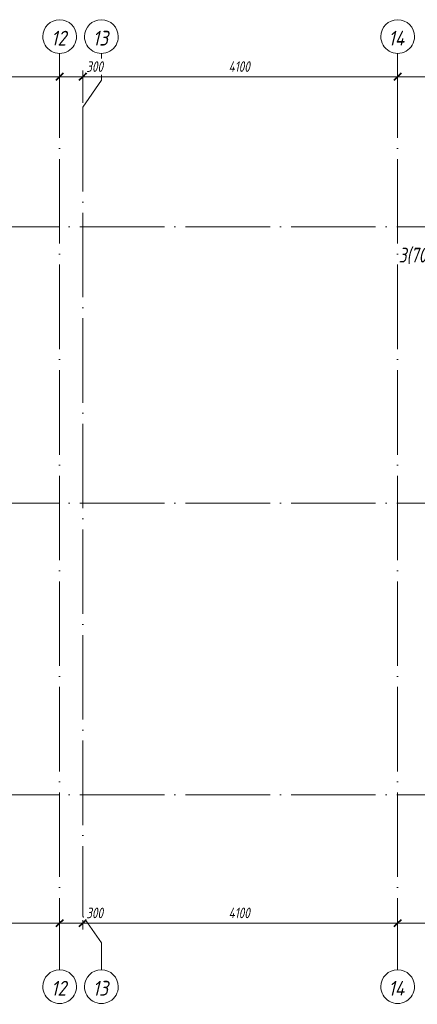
# Model space of a CAD drawing. Header units: millimetres. Extents: x 25797 to 55815, y 6273 to 19097.
# Tile 6 of 10: x 40580 to 45756, y 6273 to 19097. Entities that reach past the tile are written whole.
import ezdxf

# ---------------------------------------------------------------- set-up
doc = ezdxf.new("R2010")
doc.units = ezdxf.units.MM
doc.linetypes.add('ADSK_Линия сетки', pattern=[1375, 1100, -137.5, 0, -137.5])
doc.linetypes.add('ADSK_Пунктирная_п5', pattern=[275, 0, -275])
for name, color, linetype, lineweight in [('A-____-____-DIMS', 211, 'Continuous', 9), ('A-____-____-DIMS-55', 211, 'Continuous', 9), ('G-____-____-SYMB', 111, 'ADSK_Пунктирная_п5', 20), ('S-GRID-____-IDEN', 1, 'Continuous', 20), ('S-GRID-____-OTLN', 1, 'Continuous', 9)]:
    doc.layers.add(name, color=color, linetype=linetype, lineweight=lineweight)
doc.styles.add('GOST Common_I', font='GOST Common Italic.ttf', dxfattribs={"width": 0.9, "height": 192.5})
doc.styles.add('GOST Common_I_1', font='GOST Common Italic.ttf', dxfattribs={"width": 0.8, "height": 137.5})
doc.styles.add('GOST Common_I_2', font='GOST Common Italic.ttf', dxfattribs={"width": 0.8, "height": 192.5})
doc.dimstyles.new('ADSK_Округление_5мм__Узкий_', dxfattribs={"dimscale": 304.8, "dimtxt": 0.453694, "dimasz": 0.324803, "dimexe": 0.270669, "dimexo": 0.000592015, "dimgap": 0.072178, "dimtad": 1, "dimdec": 0, "dimlfac": 304.8, "dimrnd": 5, "dimdsep": 46, "dimtxsty": 'GOST Common_I_1', "dimblk1": 'OBLIQUE', "dimblk2": 'OBLIQUE', "dimsah": 1, "dimcen": 0.09, "dimdle": 0.270669, "dimazin": 0, "dimtfac": 1, "dimtdec": 4, "dimtix": 1, "dimtmove": 0, "dimatfit": 3, "dimfxl": 1, "dimtvp": 1, "dimtfill": 1, "dimtolj": 1, "dimtzin": 0, "dimlwd": 20, "dimlwe": 20, "dimarcsym": 2})
doc.dimstyles.new('ADSK_Округление_5мм__Узкий__1', dxfattribs={"dimscale": 304.8, "dimtxt": 0.453694, "dimasz": 0.324803, "dimexe": 0.270669, "dimexo": 0.000592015, "dimgap": 0.072178, "dimtad": 1, "dimdec": 0, "dimlfac": 304.8, "dimrnd": 5, "dimdsep": 46, "dimtxsty": 'GOST Common_I_1', "dimblk1": 'OBLIQUE', "dimblk2": 'OBLIQUE', "dimsah": 1, "dimcen": 0.09, "dimdle": 0.270669, "dimazin": 0, "dimtfac": 1, "dimtdec": 4, "dimtix": 1, "dimtmove": 1, "dimatfit": 3, "dimfxl": 1, "dimtvp": 1, "dimtfill": 1, "dimtolj": 1, "dimtzin": 0, "dimlwd": 20, "dimlwe": 20, "dimarcsym": 2})

# ---------------------------------------------------------------- blocks, each defined once
blk = doc.blocks.new('Ось сетки - Круг_Ø8 мм-6408-КЖ1_ПЭ_ВЭ16_Армирование_Горизонтальное')
at = {"layer": 'S-GRID-____-IDEN'}
for start, end in [(90, 270), (270, 90)]:
    blk.add_arc((26017, 9000), 220, start, end, dxfattribs=at)
blk = doc.blocks.new('DIMBLOCK6-КЖ1_ПЭ_ВЭ16_Армирование_Горизонтальное')
at = {"layer": 'A-____-____-DIMS-55', "lineweight": 40}
for p, q in [((37000, 7330), (36951, 7281)), ((37000, 7330), (37050, 7380)), ((41100, 7330), (41050, 7281)), ((41100, 7330), (41149, 7380))]:
    blk.add_line(p, q, dxfattribs=at)
at = {"layer": 'A-____-____-DIMS-55', "lineweight": 20}
for p, q in [((37000, 7330), (37000, 7345)), ((37000, 7330), (41100, 7330)), ((37000, 7330), (37000, 7248)), ((41100, 7330), (41100, 7345)), ((41100, 7330), (41100, 7248))]:
    blk.add_line(p, q, dxfattribs=at)
at = {"layer": 'A-____-____-DIMS-55', "color": 0, "lineweight": 20, "insert": (38900, 7532), "char_height": 137.5, "width": 360.01, "attachment_point": 1, "line_spacing_factor": 1.022761, "style": 'GOST Common_I_1', "bg_fill": 3, "box_fill_scale": 1.25, "bg_fill_color": 256, "bg_fill_true_color": 13158600, "bg_fill_transparency": 0}
blk.add_mtext('4100', dxfattribs=at)
blk = doc.blocks.new('_Oblique')
at = {"color": 0, "linetype": 'ByBlock', "lineweight": -2}
blk.add_line((-0.5, -0.5), (0.5, 0.5), dxfattribs=at)
blk = doc.blocks.new('DIMBLOCK7-КЖ1_ПЭ_ВЭ16_Армирование_Горизонтальное')
at = {"layer": 'A-____-____-DIMS-55', "lineweight": 40}
for p, q in [((41100, 7330), (41050, 7281)), ((41100, 7330), (41149, 7380)), ((41400, 7330), (41350, 7281)), ((41400, 7330), (41449, 7380))]:
    blk.add_line(p, q, dxfattribs=at)
at = {"layer": 'A-____-____-DIMS-55', "lineweight": 20}
for p, q in [((41100, 7330), (41100, 7345)), ((41100, 7330), (41400, 7330)), ((41100, 7330), (41100, 7248)), ((41420, 7330), (41250, 7330)), ((41400, 7330), (41400, 7367)), ((41400, 7330), (41400, 7248)), ((41679, 7330), (41420, 7330))]:
    blk.add_line(p, q, dxfattribs=at)
at = {"layer": 'A-____-____-DIMS-55', "color": 0, "lineweight": 20, "insert": (41447, 7532), "char_height": 137.5, "width": 278.45, "attachment_point": 1, "line_spacing_factor": 1.022761, "style": 'GOST Common_I_1', "bg_fill": 3, "box_fill_scale": 1.25, "bg_fill_color": 256, "bg_fill_true_color": 13158600, "bg_fill_transparency": 0}
blk.add_mtext('300', dxfattribs=at)
blk = doc.blocks.new('DIMBLOCK8-КЖ1_ПЭ_ВЭ16_Армирование_Горизонтальное')
at = {"layer": 'A-____-____-DIMS-55', "lineweight": 40}
for p, q in [((41400, 7330), (41350, 7281)), ((41400, 7330), (41449, 7380)), ((45500, 7330), (45451, 7281)), ((45500, 7330), (45550, 7380))]:
    blk.add_line(p, q, dxfattribs=at)
at = {"layer": 'A-____-____-DIMS-55', "lineweight": 20}
for p, q in [((41400, 7330), (41400, 7367)), ((41400, 7330), (45500, 7330)), ((41400, 7330), (41400, 7248)), ((45500, 7330), (45500, 7345)), ((45500, 7330), (45500, 7248))]:
    blk.add_line(p, q, dxfattribs=at)
at = {"layer": 'A-____-____-DIMS-55', "color": 0, "lineweight": 20, "insert": (43300, 7532), "char_height": 137.5, "width": 360.01, "attachment_point": 1, "line_spacing_factor": 1.022761, "style": 'GOST Common_I_1', "bg_fill": 3, "box_fill_scale": 1.25, "bg_fill_color": 256, "bg_fill_true_color": 13158600, "bg_fill_transparency": 0}
blk.add_mtext('4100', dxfattribs=at)
blk = doc.blocks.new('DIMBLOCK9-КЖ1_ПЭ_ВЭ16_Армирование_Горизонтальное')
at = {"layer": 'A-____-____-DIMS-55', "lineweight": 40}
for p, q in [((45500, 7330), (45451, 7281)), ((45500, 7330), (45550, 7380)), ((47250, 7330), (47201, 7281)), ((47250, 7330), (47300, 7380))]:
    blk.add_line(p, q, dxfattribs=at)
at = {"layer": 'A-____-____-DIMS-55', "lineweight": 20}
for p, q in [((45500, 7330), (45500, 7345)), ((45500, 7330), (47250, 7330)), ((45500, 7330), (45500, 7248)), ((47250, 7330), (47250, 7345)), ((47250, 7330), (47250, 7248))]:
    blk.add_line(p, q, dxfattribs=at)
at = {"layer": 'A-____-____-DIMS-55', "color": 0, "lineweight": 20, "insert": (46231, 7532), "char_height": 137.5, "width": 345.95, "attachment_point": 1, "line_spacing_factor": 1.022761, "style": 'GOST Common_I_1', "bg_fill": 3, "box_fill_scale": 1.25, "bg_fill_color": 256, "bg_fill_true_color": 13158600, "bg_fill_transparency": 0}
blk.add_mtext('1750', dxfattribs=at)
blk = doc.blocks.new('DIMBLOCK18-КЖ1_ПЭ_ВЭ16_Армирование_Горизонтальное')
at = {"layer": 'A-____-____-DIMS-55', "lineweight": 40}
for p, q in [((37000, 18354), (36951, 18304)), ((37000, 18354), (37050, 18403)), ((41100, 18354), (41051, 18304)), ((41100, 18354), (41150, 18403))]:
    blk.add_line(p, q, dxfattribs=at)
at = {"layer": 'A-____-____-DIMS-55', "lineweight": 20}
for p, q in [((37000, 18354), (37000, 18369)), ((37000, 18354), (41100, 18354)), ((37000, 18354), (37000, 18271)), ((41100, 18354), (41100, 18369)), ((41100, 18354), (41100, 18271))]:
    blk.add_line(p, q, dxfattribs=at)
at = {"layer": 'A-____-____-DIMS-55', "color": 0, "lineweight": 20, "insert": (38900, 18555), "char_height": 137.5, "width": 360.01, "attachment_point": 1, "line_spacing_factor": 1.022761, "style": 'GOST Common_I_1', "bg_fill": 3, "box_fill_scale": 1.25, "bg_fill_color": 256, "bg_fill_true_color": 13158600, "bg_fill_transparency": 0}
blk.add_mtext('4100', dxfattribs=at)
blk = doc.blocks.new('DIMBLOCK19-КЖ1_ПЭ_ВЭ16_Армирование_Горизонтальное')
at = {"layer": 'A-____-____-DIMS-55', "lineweight": 40}
for p, q in [((41100, 18354), (41051, 18304)), ((41100, 18354), (41150, 18403)), ((41400, 18354), (41350, 18304)), ((41400, 18354), (41449, 18403))]:
    blk.add_line(p, q, dxfattribs=at)
at = {"layer": 'A-____-____-DIMS-55', "lineweight": 20}
for p, q in [((41100, 18354), (41100, 18369)), ((41100, 18354), (41400, 18354)), ((41100, 18354), (41100, 18271)), ((41420, 18354), (41250, 18354)), ((41400, 18354), (41400, 18436)), ((41400, 18354), (41400, 18014)), ((41679, 18354), (41420, 18354))]:
    blk.add_line(p, q, dxfattribs=at)
at = {"layer": 'A-____-____-DIMS-55', "color": 0, "lineweight": 20, "insert": (41447, 18555), "char_height": 137.5, "width": 278.45, "attachment_point": 1, "line_spacing_factor": 1.022761, "style": 'GOST Common_I_1', "bg_fill": 3, "box_fill_scale": 1.25, "bg_fill_color": 256, "bg_fill_true_color": 13158600, "bg_fill_transparency": 0}
blk.add_mtext('300', dxfattribs=at)
blk = doc.blocks.new('DIMBLOCK20-КЖ1_ПЭ_ВЭ16_Армирование_Горизонтальное')
at = {"layer": 'A-____-____-DIMS-55', "lineweight": 40}
for p, q in [((41400, 18354), (41350, 18304)), ((41400, 18354), (41449, 18403)), ((45500, 18354), (45451, 18304)), ((45500, 18354), (45550, 18403))]:
    blk.add_line(p, q, dxfattribs=at)
at = {"layer": 'A-____-____-DIMS-55', "lineweight": 20}
for p, q in [((41400, 18354), (41400, 18436)), ((41400, 18354), (45500, 18354)), ((41400, 18354), (41400, 18014)), ((45500, 18354), (45500, 18369)), ((45500, 18354), (45500, 18271))]:
    blk.add_line(p, q, dxfattribs=at)
at = {"layer": 'A-____-____-DIMS-55', "color": 0, "lineweight": 20, "insert": (43300, 18555), "char_height": 137.5, "width": 360.01, "attachment_point": 1, "line_spacing_factor": 1.022761, "style": 'GOST Common_I_1', "bg_fill": 3, "box_fill_scale": 1.25, "bg_fill_color": 256, "bg_fill_true_color": 13158600, "bg_fill_transparency": 0}
blk.add_mtext('4100', dxfattribs=at)
blk = doc.blocks.new('DIMBLOCK21-КЖ1_ПЭ_ВЭ16_Армирование_Горизонтальное')
at = {"layer": 'A-____-____-DIMS-55', "lineweight": 40}
for p, q in [((45500, 18354), (45451, 18304)), ((45500, 18354), (45550, 18403)), ((47250, 18354), (47201, 18304)), ((47250, 18354), (47300, 18403))]:
    blk.add_line(p, q, dxfattribs=at)
at = {"layer": 'A-____-____-DIMS-55', "lineweight": 20}
for p, q in [((45500, 18354), (45500, 18369)), ((45500, 18354), (47250, 18354)), ((45500, 18354), (45500, 18271)), ((47250, 18354), (47250, 18369)), ((47250, 18354), (47250, 18271))]:
    blk.add_line(p, q, dxfattribs=at)
at = {"layer": 'A-____-____-DIMS-55', "color": 0, "lineweight": 20, "insert": (46231, 18555), "char_height": 137.5, "width": 345.95, "attachment_point": 1, "line_spacing_factor": 1.022761, "style": 'GOST Common_I_1', "bg_fill": 3, "box_fill_scale": 1.25, "bg_fill_color": 256, "bg_fill_true_color": 13158600, "bg_fill_transparency": 0}
blk.add_mtext('1750', dxfattribs=at)

msp = doc.modelspace()

# ---------------------------------------------------------------- linework, layer by layer
at = {"layer": 'S-GRID-____-OTLN', "linetype": 'ADSK_Линия сетки'}
for p, q in [((41100, 18657.131), (41100, 6723.1038)), ((45500, 18657.131), (45500, 6723.1038)), ((41400, 17958.631), (41400, 7421.6038)), ((26237.1095, 16400.001), (55197.9827, 16400.001)), ((26237.1095, 12800.001), (55197.9827, 12800.001)), ((26237.1095, 9000), (55197.9827, 9000))]:
    msp.add_line(p, q, dxfattribs=at)
at = {"layer": 'S-GRID-____-OTLN'}
for p, q in [((41643.0638, 18307.881), (41643.0638, 18657.131)), ((41400, 17958.631), (41643.0638, 18307.881)), ((41400, 7421.6038), (41643.0638, 7072.3538)), ((41643.0638, 7072.3538), (41643.0638, 6723.1038))]:
    msp.add_line(p, q, dxfattribs=at)

# ---------------------------------------------------------------- block references
at = {"layer": 'S-GRID-____-IDEN', "rotation": 269.9999999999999}
for p in [(32100, 44894.2405), (32643.0638, 44894.2405), (36500, 44894.2405), (32100, 32520.2133), (32643.0638, 32520.2133), (36500, 32520.2133)]:
    msp.add_blockref('Ось сетки - Круг_Ø8 мм-6408-КЖ1_ПЭ_ВЭ16_Армирование_Горизонтальное', p, dxfattribs=at)

# ---------------------------------------------------------------- texts
at = {"layer": 'G-____-____-SYMB', "linetype": 'Continuous', "lineweight": 9, "insert": (45512.6272, 16126.9024), "char_height": 192.5, "width": 567.915425, "attachment_point": 1, "style": 'GOST Common_I_2'}
msp.add_mtext('3(70)', dxfattribs=at)
at = {"layer": 'S-GRID-____-IDEN', "lineweight": 9, "char_height": 192.5, "attachment_point": 1, "style": 'GOST Common_I'}
for s, insert, width in [('12', (40989.0819, 18952.6345), 261.911306), ('13', (41530.4132, 18952.6345), 265.879659), ('14', (45379.1819, 18952.6345), 285.721425), ('12', (40989.0819, 6578.6073), 261.911306), ('13', (41530.4132, 6578.6073), 265.879659), ('14', (45379.1819, 6578.6073), 285.721425)]:
    msp.add_mtext(s, dxfattribs=dict(at, insert=insert, width=width))

# ---------------------------------------------------------------- next in the draw order: dimensions: what is measured, and where the dimension line sits
at = {"layer": 'A-____-____-DIMS', "lineweight": 20}
for base, p1, p2, picture, middle in [((41100, 18353.6425), (37000, 18423.6461), (41100, 18423.6461), 'DIMBLOCK18-КЖ1_ПЭ_ВЭ16_Армирование_Горизонтальное', (39050, 18444.3925)), ((41100, 7330.4283), (37000, 7400.4319), (41100, 7400.4319), 'DIMBLOCK6-КЖ1_ПЭ_ВЭ16_Армирование_Горизонтальное', (39050, 7421.1783))]:
    dim = msp.add_linear_dim(base=base, p1=p1, p2=p2, dimstyle='ADSK_Округление_5мм__Узкий_', override={"dimpost": '<>', "dimfxl": 4100}, dxfattribs=at)
    dim.commit()
    dim.dimension.update_dxf_attribs({"geometry": picture, "text_midpoint": middle})

# ---------------------------------------------------------------- next in the draw order: dimensions: what is measured, and where the dimension line sits
for base, p1, p2, override, picture, middle in [((41400, 18353.6425), (41100, 18423.6461), (41400, 17958.631), {"dimpost": '<>', "dimfxl": 553.388683}, 'DIMBLOCK19-КЖ1_ПЭ_ВЭ16_Армирование_Горизонтальное', (41586.5539, 18463.6648)), ((41400, 7330.4283), (41100, 7400.4319), (41400, 7421.6038), {"dimpost": '<>', "dimfxl": 300.746154}, 'DIMBLOCK7-КЖ1_ПЭ_ВЭ16_Армирование_Горизонтальное', (41586.5539, 7440.4505))]:
    dim = msp.add_linear_dim(base=base, p1=p1, p2=p2, dimstyle='ADSK_Округление_5мм__Узкий__1', override=override, dxfattribs=at)
    dim.commit()
    dim.dimension.update_dxf_attribs({"geometry": picture, "text_midpoint": middle, "dimtype": 160})

# ---------------------------------------------------------------- next in the draw order: dimensions: what is measured, and where the dimension line sits
for base, p1, p2, override, picture, middle in [((45500, 18353.6425), (41400, 17958.631), (45500, 18423.6461), {"dimpost": '<>', "dimfxl": 4126.286349}, 'DIMBLOCK20-КЖ1_ПЭ_ВЭ16_Армирование_Горизонтальное', (43450, 18444.3925)), ((45500, 7330.4283), (41400, 7421.6038), (45500, 7400.4319), {"dimpost": '<>', "dimfxl": 4100.054664}, 'DIMBLOCK8-КЖ1_ПЭ_ВЭ16_Армирование_Горизонтальное', (43450, 7421.1783))]:
    dim = msp.add_linear_dim(base=base, p1=p1, p2=p2, dimstyle='ADSK_Округление_5мм__Узкий_', override=override, dxfattribs=at)
    dim.commit()
    dim.dimension.update_dxf_attribs({"geometry": picture, "text_midpoint": middle})

# ---------------------------------------------------------------- next in the draw order: dimensions: what is measured, and where the dimension line sits
for base, p1, p2, picture, middle in [((47250, 18353.6425), (45500, 18423.6461), (47250, 18423.6461), 'DIMBLOCK21-КЖ1_ПЭ_ВЭ16_Армирование_Горизонтальное', (46375, 18444.3925)), ((47250, 7330.4283), (45500, 7400.4319), (47250, 7400.4319), 'DIMBLOCK9-КЖ1_ПЭ_ВЭ16_Армирование_Горизонтальное', (46375, 7421.1783))]:
    dim = msp.add_linear_dim(base=base, p1=p1, p2=p2, dimstyle='ADSK_Округление_5мм__Узкий_', override={"dimpost": '<>', "dimfxl": 1750}, dxfattribs=at)
    dim.commit()
    dim.dimension.update_dxf_attribs({"geometry": picture, "text_midpoint": middle})

doc.saveas('drawing.dxf')
